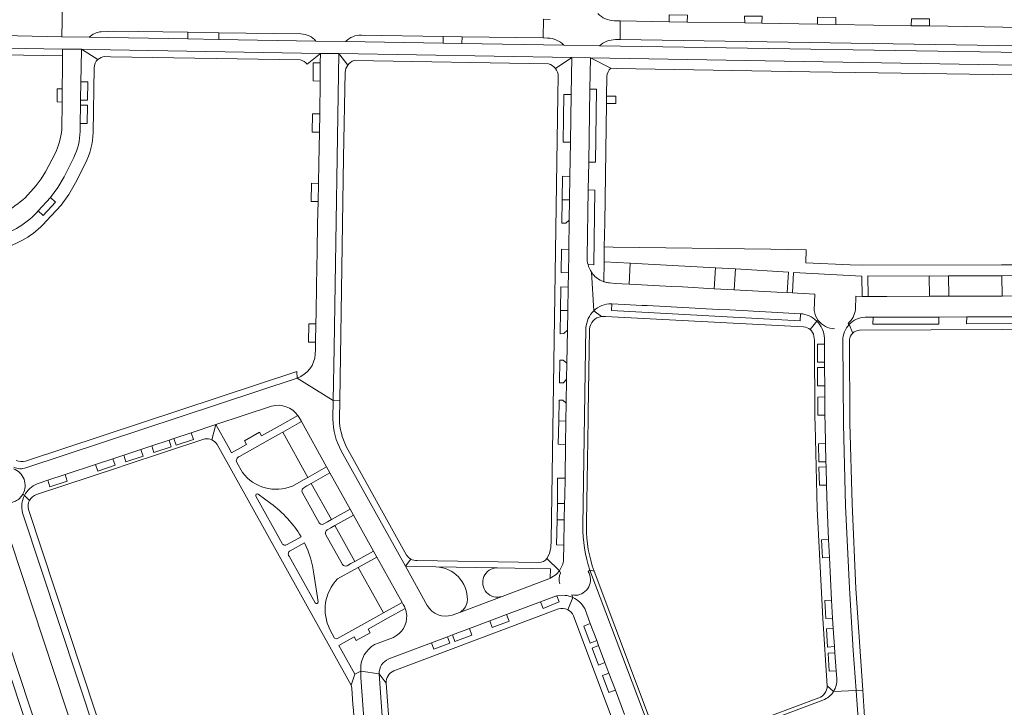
# Model space of a CAD drawing. Header units: metres. Extents: x 166325 to 190320, y 381923 to 404576.
# Tile 87 of 256: x 171094 to 171333, y 385711 to 385878. Entities that reach past the tile are written whole.
import ezdxf

# ---------------------------------------------------------------- set-up
doc = ezdxf.new("R2010")
doc.units = ezdxf.units.M
for name, color, linetype, lineweight in [('B-WE-VH-VERHARDING_ASFALT-GV', 8, 'Continuous', 18), ('B-WE-VH-VERHARDING_BETONSTRAATSTEEN-GV', 8, 'Continuous', 18), ('B-WE-VH-VERHARDING_HALFVERHARDING-GV', 8, 'Continuous', 18)]:
    doc.layers.add(name, color=color, linetype=linetype, lineweight=lineweight)

msp = doc.modelspace()

# ---------------------------------------------------------------- linework, layer by layer
at = {"layer": 'B-WE-VH-VERHARDING_ASFALT-GV', "flags": 128}
for points in [[(171172.777, 385872.808), (171165.572, 385872.929), (171141.938, 385873.327), (171134.455, 385873.453), (171110.489, 385873.841), (171103.839, 385873.935), (171103.841, 385873.987), (171060.572, 385874.911), (171060.178, 385874.919)], [(171347.545, 385869.96), (171234.463, 385871.77), (171225.864, 385871.914), (171201.063, 385872.332), (171196.461, 385872.409), (171172.777, 385872.808)], [(171058.826, 385871.744), (171103.989, 385870.991), (171108.558, 385870.915), (171115.664, 385870.797), (171166.662, 385869.938), (171171.145, 385869.862), (171227.75, 385868.909), (171232.279, 385868.832), (171350.187, 385866.845), (171351.651, 385866.893), (171352.206, 385866.911), (171353.864, 385867.089), (171356.36, 385867.356)]]:
    msp.add_lwpolyline(points, dxfattribs=at)
at = {"layer": 'B-WE-VH-VERHARDING_BETONSTRAATSTEEN-GV', "flags": 128}
for points in [[(171110.424, 385881.868), (171103.977, 385881.978), (171103.841, 385873.987), (171103.839, 385873.935), (171110.489, 385873.841)], [(171176.641, 385874.375), (171196.484, 385874.062), (171201.109, 385873.989), (171220.816, 385873.678), (171220.901, 385878.228)], [(171222.509, 385878.204), (171220.901, 385878.228), (171220.816, 385873.678), (171221.844, 385873.662)], [(171238.093, 385877.838), (171239.561, 385877.814), (171251.421, 385877.621), (171251.435, 385879.283), (171255.868, 385879.223), (171255.844, 385877.549), (171269.795, 385877.322), (171269.782, 385879.012), (171274.004, 385878.945), (171273.993, 385877.254), (171287.476, 385877.035), (171287.505, 385878.726), (171291.941, 385878.671), (171291.945, 385876.962), (171310.266, 385876.664), (171310.299, 385878.353), (171314.732, 385878.296), (171314.713, 385876.591)], [(171238.37, 385873.286), (171239.527, 385873.268), (171239.561, 385877.814), (171238.093, 385877.838)], [(171113.361, 385875.188), (171116.263, 385875.339), (171134.446, 385875.063), (171141.943, 385874.949), (171161.917, 385874.645)], [(171314.713, 385876.591), (171350.331, 385876.012), (171351.888, 385876.045), (171352.333, 385876.055)], [(171165.572, 385872.929), (171172.777, 385872.808)], [(171057.481, 385870.12), (171058.325, 385870.067), (171058.356, 385870.066), (171059.383, 385870.051), (171062.586, 385870.006), (171076.583, 385869.808), (171080.227, 385869.727), (171103.987, 385869.344), (171103.989, 385870.991), (171058.826, 385871.744)], [(171108.354, 385857.338), (171108.371, 385858.576), (171108.433, 385863.007), (171108.481, 385866.485), (171108.558, 385870.915), (171103.989, 385870.991), (171103.987, 385869.344), (171103.984, 385866.346), (171103.927, 385861.335), (171103.877, 385858.103), (171103.775, 385851.415)], [(171112.58, 385868.43), (171108.558, 385870.915), (171108.481, 385866.485), (171108.433, 385863.007), (171110.136, 385863.011), (171110.063, 385858.568), (171108.371, 385858.576), (171108.354, 385857.338), (171110.038, 385857.299), (171109.982, 385852.87), (171108.292, 385852.898), (171108.265, 385850.941)], [(171166.662, 385869.938), (171115.664, 385870.797), (171108.558, 385870.915), (171112.58, 385868.43)], [(171225.864, 385871.914), (171234.463, 385871.77)], [(171114.253, 385869.138), (171115.7, 385869.127), (171161.727, 385868.375)], [(171163.461, 385867.276), (171166.662, 385869.938)], [(171170.721, 385844.545), (171171.145, 385869.862), (171166.662, 385869.938), (171166.635, 385867.63), (171166.585, 385863.195), (171166.493, 385855.212), (171166.443, 385850.787), (171166.255, 385843.15), (171166.168, 385838.326), (171166.088, 385833.901), (171165.969, 385828.448), (171165.862, 385821.908), (171165.716, 385813.534), (171165.61, 385806.859), (171165.553, 385804.144), (171165.474, 385799.741), (171165.442, 385797.925), (171165.422, 385796.836)], [(171173.32, 385867.09), (171171.145, 385869.862), (171170.721, 385844.545), (171169.978, 385798.368), (171169.771, 385785.549), (171171.358, 385785.631), (171171.541, 385796.248), (171172.314, 385844.592), (171172.681, 385865.323)], [(171227.75, 385868.909), (171171.145, 385869.862), (171173.32, 385867.09)], [(171174.855, 385868.175), (171222.072, 385867.393)], [(171227.437, 385848.332), (171225.682, 385848.348), (171225.767, 385854.161), (171225.832, 385859.965), (171227.614, 385859.962), (171227.75, 385868.909), (171223.788, 385866.28)], [(171223.788, 385866.28), (171227.75, 385868.909)], [(171231.512, 385820.368), (171231.771, 385836.718), (171231.878, 385843.47), (171232.158, 385861.2), (171232.279, 385868.832), (171227.75, 385868.909), (171227.614, 385859.962), (171227.437, 385848.332), (171227.31, 385839.996), (171227.224, 385834.33), (171227.145, 385829.347), (171227.029, 385822.285), (171227.012, 385821.271), (171226.935, 385816.611), (171226.878, 385813.105), (171226.785, 385807.444), (171226.706, 385802.64), (171226.573, 385794.592), (171226.51, 385790.747), (171226.414, 385784.874), (171226.343, 385780.549), (171226.25, 385774.867), (171226.115, 385766.669), (171226.115, 385766.647), (171226.042, 385762.24), (171226.014, 385760.53), (171225.949, 385756.556), (171225.836, 385750.402), (171225.769, 385746.859)], [(171237.25, 385866.304), (171232.279, 385868.832), (171232.158, 385861.2), (171233.752, 385861.202), (171233.506, 385843.454), (171231.878, 385843.47), (171231.771, 385836.718), (171233.368, 385836.706), (171233.097, 385818.524), (171231.705, 385818.573)], [(171111.431, 385850.683), (171111.654, 385866.413)], [(171224.485, 385864.356), (171224.412, 385859.684), (171222.727, 385751.492), (171222.684, 385749.813), (171222.372, 385748.325), (171221.718, 385747.162), (171224.742, 385744.149)], [(171236.124, 385851.996), (171236.216, 385857.77), (171236.23, 385859.544), (171236.304, 385864.328)], [(171108.265, 385850.941), (171108.292, 385852.898), (171108.354, 385857.338)], [(171235.535, 385814.42), (171235.6, 385819.226), (171235.665, 385822.894), (171235.756, 385828.768), (171236.124, 385851.996)], [(171225.769, 385746.859), (171225.836, 385750.402), (171224.068, 385750.441), (171224.191, 385756.539), (171224.274, 385760.523), (171224.322, 385766.655), (171226.115, 385766.647), (171226.115, 385766.669), (171226.25, 385774.867), (171224.479, 385774.883), (171224.6, 385780.568), (171224.66, 385785.643), (171225.571, 385785.656), (171226.414, 385784.874), (171226.51, 385790.747), (171225.724, 385789.849), (171224.746, 385789.86), (171224.822, 385795.317), (171225.632, 385795.341), (171226.573, 385794.592), (171226.706, 385802.64), (171225.865, 385801.804), (171224.923, 385801.781), (171225.028, 385807.452), (171225.088, 385813.146), (171226.878, 385813.105), (171226.935, 385816.611), (171225.163, 385816.629), (171225.23, 385822.324), (171227.029, 385822.285), (171227.145, 385829.347), (171226.354, 385828.655), (171225.366, 385828.65), (171225.441, 385834.358), (171225.527, 385840.053), (171227.31, 385839.996), (171227.437, 385848.332)], [(171102.156, 385845.59), (171099.865, 385841.129), (171098.813, 385839.396), (171097.591, 385837.802), (171094.878, 385834.837)], [(171106.721, 385844.639), (171104.365, 385839.945), (171102.847, 385837.338), (171101.091, 385834.925), (171102.272, 385833.714), (171099.265, 385830.48), (171098.059, 385831.616), (171097.73, 385831.256)], [(171097.73, 385831.256), (171098.059, 385831.616), (171101.091, 385834.925), (171102.847, 385837.338), (171104.365, 385839.945), (171106.721, 385844.639)], [(171161.031, 385790.981), (171169.771, 385785.549), (171169.978, 385798.368), (171170.721, 385844.545)], [(171099.249, 385828.285), (171100.091, 385829.186), (171103.672, 385833.018), (171105.546, 385835.609), (171107.158, 385838.47), (171109.481, 385843.107)], [(171231.771, 385836.718), (171231.512, 385820.368)], [(171231.705, 385818.573), (171233.097, 385818.524), (171233.368, 385836.706), (171231.771, 385836.718)], [(171092.762, 385827.349), (171087.477, 385824.689), (171088.2, 385823.164), (171084.003, 385821.429), (171083.437, 385822.995), (171082.227, 385822.576), (171082.792, 385820.987), (171078.623, 385819.504), (171079.279, 385818.159), (171084.017, 385819.821), (171087.211, 385821.117), (171094.124, 385824.445)], [(171349.127, 385818.558), (171332.219, 385818.509), (171298.321, 385818.411), (171295.434, 385818.546), (171284.649, 385819.04), (171284.72, 385822.203), (171276.148, 385822.311), (171237.843, 385822.824), (171235.665, 385822.894), (171235.6, 385819.226), (171241.93, 385818.887), (171252.251, 385818.333), (171262.683, 385817.814), (171267.524, 385817.537), (171280.409, 385816.769), (171280.144, 385811.775), (171281.401, 385811.708), (171281.672, 385816.692), (171298.257, 385815.798), (171298.313, 385810.832), (171299.796, 385810.816), (171299.707, 385815.854), (171314.636, 385815.8), (171319.344, 385815.847), (171332.333, 385815.876), (171337.18, 385815.897)], [(171232.541, 385816.73), (171233.117, 385807.348)], [(171286.879, 385811.415), (171282.615, 385811.643), (171281.401, 385811.708), (171280.144, 385811.775), (171277.631, 385811.909), (171267.258, 385812.463), (171262.406, 385812.721), (171254.642, 385813.136), (171252.054, 385813.274), (171241.707, 385813.826), (171238.295, 385814.011), (171236.948, 385814.105)], [(171286.683, 385807.391), (171286.879, 385811.415)], [(171353.858, 385810.989), (171350.802, 385810.991), (171349.83, 385810.988), (171348.959, 385810.985), (171347.556, 385810.981), (171337.185, 385810.95), (171332.342, 385810.935), (171327.333, 385810.92), (171319.402, 385810.896), (171314.694, 385810.882), (171304.354, 385810.851), (171299.796, 385810.816), (171298.313, 385810.832), (171296.768, 385810.887), (171296.733, 385807.675)], [(171237.364, 385809.06), (171237.486, 385809.054), (171240.467, 385808.897), (171244.875, 385808.665), (171246.072, 385808.601), (171250.552, 385808.365), (171253.311, 385808.22), (171257.733, 385807.987), (171258.995, 385807.92), (171263.443, 385807.686), (171266.17, 385807.542), (171270.597, 385807.309), (171271.854, 385807.242), (171276.29, 385807.009), (171283.355, 385806.637)], [(171237.486, 385809.054), (171237.364, 385809.06)], [(171283.355, 385806.637), (171283.29, 385804.939), (171237.385, 385807.386), (171237.486, 385809.054)], [(171233.117, 385807.348), (171234.99, 385805.923), (171235.99, 385805.96), (171284.12, 385803.429)], [(171234.99, 385805.923), (171233.117, 385807.348)], [(171297.735, 385802.603), (171349.878, 385802.888), (171351.015, 385802.894), (171350.862, 385805.898), (171347.763, 385805.892), (171347.776, 385804.238), (171323.736, 385804.21), (171323.752, 385805.848)], [(171299.042, 385805.802), (171300.987, 385805.806), (171316.989, 385805.836), (171323.752, 385805.848), (171347.763, 385805.892), (171350.862, 385805.898)], [(171323.752, 385805.848), (171316.989, 385805.836), (171316.993, 385804.125), (171300.947, 385804.13), (171300.987, 385805.806), (171299.042, 385805.802)], [(171230.453, 385755.141), (171231.216, 385803.183)], [(171285.695, 385802.779), (171287.289, 385804.851)], [(171287.289, 385804.851), (171287.669, 385805.009)], [(171294.909, 385804.281), (171295.204, 385804.048)], [(171296.075, 385801.94), (171295.204, 385804.048)], [(171231.328, 385755.859), (171231.74, 385781.008), (171231.766, 385782.578), (171232.098, 385802.867)], [(171286.636, 385801.178), (171286.732, 385800.17), (171286.869, 385781.458), (171286.882, 385779.657), (171287.399, 385759.187), (171288.752, 385732.511), (171289.85, 385716.133), (171291.362, 385714.761)], [(171289.701, 385764.985), (171287.97, 385764.924), (171287.841, 385769.353), (171289.586, 385769.395), (171289.553, 385770.656), (171287.828, 385770.611), (171287.711, 385775.015), (171289.437, 385775.064), (171289.316, 385779.678), (171289.3, 385781.998), (171287.6, 385781.972), (171287.568, 385786.382), (171289.268, 385786.394), (171289.249, 385789.134), (171287.522, 385789.136), (171287.478, 385793.53), (171289.217, 385793.564), (171289.208, 385794.822), (171287.475, 385794.861), (171287.484, 385799.261), (171289.177, 385799.247), (171289.166, 385800.658)], [(171289.166, 385800.658), (171289.177, 385799.247), (171289.208, 385794.822), (171289.217, 385793.564), (171289.249, 385789.134), (171289.268, 385786.394), (171289.3, 385781.998), (171289.316, 385779.678), (171289.437, 385775.064), (171289.553, 385770.656), (171289.586, 385769.395), (171289.701, 385764.985), (171289.84, 385759.718), (171290.184, 385751.744), (171290.375, 385747.329), (171290.92, 385737.031), (171291.155, 385732.608), (171291.33, 385730.099), (171291.632, 385725.763), (171291.739, 385724.23), (171292.048, 385719.786), (171292.179, 385717.915)], [(171291.362, 385714.761), (171296.869, 385714.998), (171296.175, 385724.754), (171295.273, 385739.901), (171294.273, 385759.891), (171293.792, 385779.782), (171293.653, 385800.126)], [(171293.653, 385800.126), (171293.792, 385779.782), (171294.273, 385759.891), (171295.273, 385739.901), (171296.175, 385724.754), (171296.869, 385714.998), (171298.47, 385715.136), (171296.832, 385739.792), (171295.877, 385760.437), (171295.37, 385780.058), (171295.272, 385800.288)], [(171161.031, 385790.981), (171160.912, 385792.601), (171094.946, 385770.804)], [(171095.095, 385769.154), (171161.031, 385790.981)], [(171169.698, 385781.039), (171169.771, 385785.549), (171161.031, 385790.981), (171095.095, 385769.154)], [(171123.044, 385773.636), (171125.666, 385774.504), (171129.874, 385775.898), (171131.074, 385776.296), (171135.264, 385777.683), (171141.277, 385779.675), (171154.805, 385784.137)], [(171171.279, 385781.017), (171171.358, 385785.631), (171169.771, 385785.549), (171169.698, 385781.039)], [(171161.202, 385781.859), (171156.865, 385779.435), (171152.37, 385776.922), (171151.874, 385777.841), (171148.198, 385775.724), (171148.701, 385774.825), (171145.074, 385772.808), (171144.229, 385774.336), (171141.277, 385779.675), (171140.287, 385775.957)], [(171140.287, 385775.957), (171141.277, 385779.675), (171135.264, 385777.683), (171135.796, 385776.078), (171131.606, 385774.69), (171131.074, 385776.296), (171129.874, 385775.898), (171130.4, 385774.311), (171126.191, 385772.918), (171125.666, 385774.504), (171123.044, 385773.636), (171123.583, 385772.01), (171119.38, 385770.642), (171118.849, 385772.246)], [(171146.969, 385771.918), (171156.336, 385777.196), (171157.496, 385777.85), (171162.038, 385780.411), (171161.498, 385781.382)], [(171161.498, 385781.382), (171162.038, 385780.411), (171168.169, 385769.397), (171168.991, 385767.92), (171173.892, 385759.115), (171174.715, 385757.636), (171179.563, 385748.928), (171180.373, 385747.472), (171186.547, 385736.406), (171186.809, 385735.91)], [(171097.679, 385762.703), (171117.552, 385769.279), (171118.987, 385769.754), (171138.553, 385776.228)], [(171141.56, 385774.817), (171174.147, 385716.294), (171175.046, 385718.99), (171171.89, 385724.66), (171171.146, 385725.996), (171174.862, 385728.06), (171175.378, 385727.155), (171178.797, 385729.057), (171178.28, 385729.958), (171183.145, 385732.66), (171187.281, 385734.957)], [(171187.621, 385747.963), (171172.96, 385774.359)], [(171097.827, 385765.283), (171100.391, 385766.133), (171104.614, 385767.531), (171112.015, 385769.983), (171116.225, 385771.377), (171118.849, 385772.246), (171123.044, 385773.636)], [(171118.849, 385772.246), (171116.225, 385771.377), (171116.753, 385769.783), (171112.546, 385768.379), (171112.015, 385769.983), (171104.614, 385767.531), (171105.144, 385765.931), (171100.921, 385764.534), (171100.391, 385766.133), (171097.827, 385765.283)], [(171192.652, 385735.714), (171187.344, 385745.247), (171171.73, 385773.29)], [(171171.73, 385773.29), (171187.344, 385745.247), (171188.631, 385746.985)], [(171147.715, 385768.056), (171146.333, 385770.491)], [(171162.609, 385764.335), (171163.37, 385764.763), (171164.455, 385765.374), (171168.991, 385767.92), (171168.169, 385769.397), (171163.618, 385766.854), (171162.584, 385766.269), (171159.883, 385764.74)], [(171292.179, 385717.915), (171292.048, 385719.786), (171290.346, 385719.699), (171290.044, 385724.12), (171291.739, 385724.23), (171291.632, 385725.763), (171289.941, 385725.588), (171289.64, 385730), (171291.33, 385730.099), (171291.155, 385732.608), (171289.478, 385732.544), (171289.231, 385736.946), (171290.92, 385737.031), (171290.375, 385747.329), (171288.681, 385747.246), (171288.491, 385751.69), (171290.184, 385751.744), (171289.84, 385759.718), (171289.701, 385764.985)], [(171094.717, 385762.43), (171094.362, 385762.802)], [(171095.968, 385761.255), (171094.717, 385762.43)], [(171151.518, 385762.751), (171154.615, 385760.536)], [(171166.343, 385755.82), (171162.277, 385763.125)], [(171092.526, 385761.028), (171088.594, 385759.707), (171126.244, 385645.719), (171129.943, 385646.838)], [(171157.33, 385750.762), (171150.943, 385762.299)], [(171130.046, 385650.158), (171094.246, 385758.237)], [(171131.606, 385650.452), (171095.672, 385759.033)], [(171168.337, 385754.088), (171169.232, 385754.591), (171170.177, 385755.122), (171174.715, 385757.636), (171173.892, 385759.115), (171169.359, 385756.577), (171168.349, 385756.018), (171167.366, 385755.474)], [(171231.31, 385754.755), (171231.328, 385755.859)], [(171172.054, 385745.679), (171168.01, 385752.887)], [(171161.966, 385752.416), (171158.572, 385750.526)], [(171159.308, 385748.995), (171162.822, 385750.926)], [(171170.856, 385742.153), (171174.91, 385744.413), (171175.841, 385744.932), (171180.373, 385747.472), (171179.563, 385748.928), (171175.061, 385746.406), (171174.081, 385745.875), (171173.129, 385745.36)], [(171165.404, 385736.333), (171159.044, 385747.661)], [(171188.631, 385746.985), (171187.344, 385745.247), (171194.74, 385745.08), (171209.641, 385744.869), (171222.555, 385744.646), (171222.507, 385742.307), (171223.744, 385743.082)], [(171219.78, 385746.141), (171190.151, 385746.664)], [(171224.742, 385744.149), (171221.718, 385747.162)], [(171165.084, 385743.421), (171166.124, 385736.597)], [(171209.641, 385744.869), (171194.74, 385745.08)], [(171225.028, 385743.58), (171224.742, 385744.149)], [(171247.682, 385703.097), (171232.189, 385744.256), (171231.741, 385743.988)], [(171231.741, 385743.988), (171232.189, 385744.256)], [(171233.174, 385744.08), (171232.189, 385744.256), (171247.682, 385703.097)], [(171232.189, 385744.256), (171233.174, 385744.08)], [(171248.516, 385703.295), (171233.174, 385744.08)], [(171222.219, 385742.184), (171210.814, 385737.904), (171200.698, 385734.107), (171198.705, 385733.359)], [(171223.744, 385743.082), (171222.507, 385742.307)], [(171186.809, 385735.91), (171186.547, 385736.406), (171181.977, 385733.93), (171180.858, 385733.304), (171170.627, 385727.583), (171170.125, 385727.776), (171168.987, 385729.871)], [(171226.125, 385738.169), (171224.153, 385738.026), (171224.709, 385736.621), (171220.782, 385735.002), (171220.18, 385736.612), (171211.918, 385733.497), (171212.512, 385731.915), (171208.393, 385730.376), (171207.805, 385731.947), (171202.884, 385730.091), (171203.468, 385728.522), (171199.337, 385726.972), (171198.769, 385728.54), (171197.573, 385728.09), (171198.15, 385726.525), (171194.217, 385725.061), (171193.636, 385726.605), (171183.282, 385722.702)], [(171183.282, 385722.702), (171193.636, 385726.605), (171197.573, 385728.09), (171198.769, 385728.54), (171202.884, 385730.091), (171207.805, 385731.947), (171211.918, 385733.497), (171220.18, 385736.612), (171222.762, 385737.585), (171223.795, 385737.927)], [(171200.698, 385734.107), (171210.814, 385737.904)], [(171223.795, 385737.927), (171222.762, 385737.585), (171220.18, 385736.612), (171220.782, 385735.002), (171224.709, 385736.621), (171224.153, 385738.026)], [(171224.153, 385738.026), (171226.125, 385738.169)], [(171226.805, 385734.679), (171228.056, 385737.654)], [(171227.735, 385738.258), (171228.056, 385737.654)], [(171184.518, 385719.803), (171224.542, 385734.859)], [(171240.575, 385709.198), (171238.361, 385715.091), (171236.78, 385714.511), (171235.226, 385718.642), (171236.8, 385719.246), (171235.836, 385721.81), (171234.272, 385721.207), (171232.713, 385725.353), (171234.279, 385725.955), (171233.83, 385727.151), (171232.254, 385726.555), (171230.709, 385730.67), (171232.27, 385731.301), (171230.898, 385734.951)], [(171230.898, 385734.951), (171232.27, 385731.301), (171233.83, 385727.151), (171234.279, 385725.955), (171235.836, 385721.81), (171236.8, 385719.246), (171238.361, 385715.091), (171240.575, 385709.198)], [(171228.18, 385733.209), (171235.582, 385713.499), (171236.223, 385711.791), (171254.208, 385663.899), (171266.63, 385630.625), (171267.338, 385628.727), (171274.662, 385609.108)], [(171184.425, 385727.955), (171180.671, 385726.567)], [(171178.202, 385694.222), (171176.532, 385694.104), (171176.2, 385698.714), (171177.878, 385698.836), (171177.688, 385701.539), (171176.015, 385701.448), (171175.697, 385705.841), (171177.379, 385705.949), (171176.521, 385718.176), (171176.505, 385719.704), (171175.046, 385718.99), (171174.147, 385716.294), (171174.306, 385715.562), (171174.583, 385711.635), (171174.688, 385710.139), (171177.032, 385676.889), (171177.569, 385672.716), (171178.315, 385669.046), (171178.775, 385665.711), (171180.201, 385662.832)], [(171176.491, 385721.179), (171176.505, 385719.704), (171180.949, 385719.096)], [(171198.231, 385632.001), (171185.116, 385670.061), (171184.237, 385674.254), (171183.823, 385678.002), (171180.949, 385719.096), (171176.505, 385719.704), (171176.521, 385718.176), (171177.379, 385705.949), (171177.688, 385701.539), (171177.878, 385698.836), (171178.202, 385694.222), (171178.931, 385683.834), (171179.248, 385679.312), (171179.391, 385677.28), (171179.432, 385676.931), (171179.866, 385673.29), (171180.029, 385672.36), (171180.974, 385666.995)], [(171180.949, 385719.096), (171182.672, 385716.844)], [(171184.091, 385696.723), (171183.986, 385698.22), (171182.672, 385716.844), (171180.949, 385719.096), (171183.823, 385678.002), (171184.237, 385674.254), (171185.116, 385670.061), (171198.231, 385632.001)], [(171291.362, 385714.761), (171289.85, 385716.133)], [(171302.714, 385642.035), (171302.245, 385646.428), (171302.111, 385647.687), (171301.639, 385652.109), (171301.35, 385654.824), (171300.879, 385659.234), (171300.744, 385660.504), (171300.274, 385664.906), (171299.983, 385667.631), (171299.511, 385672.06), (171298.56, 385680.976), (171298.093, 385685.346), (171297.957, 385686.625), (171297.488, 385691.02), (171297.4, 385691.846), (171297.275, 385696.049), (171297.676, 385700.842), (171297.52, 385705.854), (171296.869, 385714.998), (171291.362, 385714.761)], [(171299.159, 385704.757), (171298.47, 385715.136), (171296.869, 385714.998), (171297.52, 385705.854)], [(171288.811, 385712.693), (171255.04, 385700.045), (171254.063, 385699.744)], [(171287.782, 385713.223), (171254.24, 385700.692)]]:
    msp.add_lwpolyline(points, dxfattribs=at)
at = {"layer": 'B-WE-VH-VERHARDING_BETONSTRAATSTEEN-GV'}
for points in [[(171238.093, 385877.838, -0.1956223), (171234.107, 385879.63)], [(171110.489, 385873.841, -0.1693101), (171113.361, 385875.188)], [(171161.917, 385874.645, -0.2125048), (171165.572, 385872.929)], [(171172.777, 385872.808, -0.2017926), (171176.641, 385874.375)], [(171221.844, 385873.662, -0.1914681), (171225.864, 385871.914)], [(171234.463, 385871.77, -0.1777778), (171238.37, 385873.286)], [(171111.654, 385866.413, -0.2070688), (171112.58, 385868.43)], [(171112.58, 385868.43, -0.1674726), (171114.253, 385869.138)], [(171161.727, 385868.375, -0.1647168), (171163.461, 385867.276)], [(171173.32, 385867.09, -0.1533685), (171174.855, 385868.175)], [(171172.681, 385865.323, -0.153186), (171173.32, 385867.09)], [(171222.072, 385867.393, -0.1636845), (171223.788, 385866.28)], [(171223.788, 385866.28, -0.1637025), (171224.485, 385864.356)], [(171236.304, 385864.328, -0.2000724), (171237.25, 385866.304)], [(171103.775, 385851.415, -0.0977202), (171102.156, 385845.59)], [(171106.721, 385844.639, 0.1089717), (171108.265, 385850.941)], [(171109.481, 385843.107, 0.1064133), (171111.431, 385850.683)], [(171094.878, 385834.837, -0.073407), (171084.646, 385828.279)], [(171092.762, 385827.349, 0.0776687), (171097.73, 385831.256)], [(171094.124, 385824.445, 0.074067), (171099.249, 385828.285)], [(171231.705, 385818.573, -0.0752376), (171231.512, 385820.368)], [(171232.541, 385816.73, -0.0845395), (171231.705, 385818.573)], [(171232.541, 385816.73, 0.1610074), (171235.535, 385814.42)], [(171236.378, 385814.19, -0.0380408), (171235.535, 385814.42)], [(171236.948, 385814.105, -0.0267611), (171236.378, 385814.19)], [(171233.117, 385807.348, -0.1921408), (171237.364, 385809.06)], [(171231.216, 385803.183, -0.192263), (171233.117, 385807.348)], [(171232.098, 385802.867, -0.3675265), (171234.99, 385805.923)], [(171283.355, 385806.637, -0.1769213), (171287.289, 385804.851)], [(171287.669, 385805.009, -0.1283648), (171286.683, 385807.391)], [(171296.733, 385807.675, -0.1861328), (171294.909, 385804.281)], [(171295.204, 385804.048, -0.1938495), (171299.042, 385805.802)], [(171284.12, 385803.429, -0.1560732), (171285.695, 385802.779)], [(171287.289, 385804.851, -0.1891259), (171289.166, 385800.658)], [(171291.617, 385802.983, -0.2280575), (171287.669, 385805.009)], [(171295.204, 385804.048, 0.1935102), (171293.653, 385800.126)], [(171285.695, 385802.779, -0.1706664), (171286.636, 385801.178)], [(171295.272, 385800.288, -0.1894335), (171296.075, 385801.94)], [(171296.075, 385801.94, -0.1837731), (171297.735, 385802.603)], [(171165.422, 385796.836, -0.3013052), (171161.031, 385790.981)], [(171154.805, 385784.137, -0.3225525), (171161.202, 385781.859)], [(171161.202, 385781.859, -0.016805), (171161.498, 385781.382)], [(171169.698, 385781.039, 0.1244099), (171171.73, 385773.29)], [(171172.96, 385774.359, -0.1113273), (171171.279, 385781.017)], [(171138.553, 385776.228, -0.1470718), (171140.287, 385775.957)], [(171140.287, 385775.957, -0.1429752), (171141.56, 385774.817)], [(171094.946, 385770.804, -0.1899992), (171092.725, 385770.968)], [(171146.333, 385770.491, -0.4719016), (171146.969, 385771.918)], [(171092.052, 385768.964, -0.4598351), (171094.362, 385762.802)], [(171095.095, 385769.154, -0.1770365), (171092.152, 385769.293)], [(171159.883, 385764.74, -0.3438482), (171147.715, 385768.056)], [(171097.827, 385765.283, 0.1809528), (171094.717, 385762.43)], [(171092.526, 385761.028, 0.1501418), (171094.362, 385762.802)], [(171094.717, 385762.43, 0.1810091), (171094.246, 385758.237)], [(171095.968, 385761.255, -0.1858217), (171097.679, 385762.703)], [(171150.943, 385762.299, -0.7393733), (171151.518, 385762.751)], [(171162.277, 385763.125, -0.4012513), (171162.609, 385764.335)], [(171095.672, 385759.033, -0.1863687), (171095.968, 385761.255)], [(171154.615, 385760.536, -0.0958609), (171161.966, 385752.416)], [(171167.366, 385755.474, -0.3638628), (171166.343, 385755.82)], [(171168.01, 385752.887, -0.4039406), (171168.337, 385754.088)], [(171230.453, 385755.141, 0.0835994), (171232.189, 385744.256)], [(171233.174, 385744.08, -0.0861375), (171231.31, 385754.755)], [(171158.572, 385750.526, -0.4437428), (171157.33, 385750.762)], [(171162.822, 385750.926, -0.0737447), (171165.084, 385743.421)], [(171159.044, 385747.661, -0.4629375), (171159.308, 385748.995)], [(171173.129, 385745.36, -0.367072), (171172.054, 385745.679)], [(171188.631, 385746.985, -0.1338168), (171187.621, 385747.963)], [(171190.151, 385746.664, -0.1480906), (171188.631, 385746.985)], [(171221.718, 385747.162, -0.2560595), (171219.78, 385746.141)], [(171224.742, 385744.149, 0.1302858), (171225.769, 385746.859)], [(171194.74, 385745.08, -0.4090313), (171202.382, 385737.048)], [(171210.814, 385737.904, -1.1636757), (171209.641, 385744.869)], [(171223.744, 385743.082, 0.0653832), (171224.742, 385744.149)], [(171224.85, 385740.989, -0.1767535), (171225.028, 385743.58)], [(171231.741, 385743.988, -0.0639626), (171232.128, 385743.102)], [(171168.987, 385729.871, -0.3228136), (171170.856, 385742.153)], [(171222.507, 385742.307, -0.0171755), (171222.219, 385742.184)], [(171232.128, 385743.102, -0.5744885), (171227.735, 385738.258)], [(171166.124, 385736.597, -0.7966399), (171165.404, 385736.333)], [(171202.382, 385737.048, -0.2388466), (171200.698, 385734.107)], [(171223.795, 385737.927, -0.0158182), (171224.153, 385738.026)], [(171226.125, 385738.169, -0.0833844), (171228.056, 385737.654)], [(171228.056, 385737.654, -0.1678975), (171230.898, 385734.951)], [(171186.809, 385735.91, -0.0441541), (171187.281, 385734.957)], [(171187.281, 385734.957, -0.0774661), (171187.635, 385733.28)], [(171198.705, 385733.359, -0.3583973), (171192.652, 385735.714)], [(171224.542, 385734.859, -0.1988234), (171226.805, 385734.679)], [(171226.805, 385734.679, -0.1746972), (171228.18, 385733.209)], [(171187.635, 385733.28, -0.3067883), (171184.425, 385727.955)], [(171180.671, 385726.567, 0.2782439), (171176.491, 385721.179)], [(171183.282, 385722.702, 0.319954), (171180.949, 385719.096)], [(171182.672, 385716.844, -0.3153915), (171184.518, 385719.803)], [(171291.362, 385714.761, 0.1594573), (171292.179, 385717.915)], [(171289.85, 385716.133, -0.304526), (171287.782, 385713.223)], [(171288.811, 385712.693, 0.1613149), (171291.362, 385714.761)]]:
    msp.add_lwpolyline(points, format="xyb", dxfattribs=at)
at = {"layer": 'B-WE-VH-VERHARDING_BETONSTRAATSTEEN-GV', "flags": 128}
for points in [[(171314.713, 385876.591), (171310.266, 385876.664), (171291.945, 385876.962), (171287.476, 385877.035), (171273.993, 385877.254), (171269.795, 385877.322), (171255.844, 385877.549), (171251.421, 385877.621), (171239.561, 385877.814), (171239.527, 385873.268), (171351.848, 385871.523), (171351.888, 385876.045), (171350.331, 385876.012)], [(171251.421, 385877.621), (171255.844, 385877.549), (171255.868, 385879.223), (171251.435, 385879.283)], [(171269.795, 385877.322), (171273.993, 385877.254), (171274.004, 385878.945), (171269.782, 385879.012)], [(171287.476, 385877.035), (171291.945, 385876.962), (171291.941, 385878.671), (171287.505, 385878.726)], [(171310.266, 385876.664), (171314.713, 385876.591), (171314.732, 385878.296), (171310.299, 385878.353)], [(171141.943, 385874.949), (171134.446, 385875.063), (171134.455, 385873.453), (171141.938, 385873.327)], [(171201.109, 385873.989), (171196.484, 385874.062), (171196.461, 385872.409), (171201.063, 385872.332)], [(171351.651, 385866.893), (171350.187, 385866.845), (171232.279, 385868.832), (171237.25, 385866.304), (171238.657, 385866.28), (171285.648, 385865.481), (171346.65, 385864.511), (171351.608, 385864.529)], [(171166.635, 385867.63), (171164.923, 385867.669), (171164.873, 385863.238), (171166.585, 385863.195)], [(171108.433, 385863.007), (171108.371, 385858.576), (171110.063, 385858.568), (171110.136, 385863.011)], [(171103.927, 385861.335), (171102.706, 385861.348), (171102.695, 385858.131), (171103.877, 385858.103)], [(171232.158, 385861.2), (171231.878, 385843.47), (171233.506, 385843.454), (171233.752, 385861.202)], [(171227.614, 385859.962), (171225.832, 385859.965), (171225.767, 385854.161), (171225.682, 385848.348), (171227.437, 385848.332)], [(171238.505, 385859.499), (171236.23, 385859.544), (171236.216, 385857.77), (171238.339, 385857.705), (171238.34, 385857.765), (171238.466, 385857.763)], [(171108.354, 385857.338), (171108.292, 385852.898), (171109.982, 385852.87), (171110.038, 385857.299)], [(171166.493, 385855.212), (171164.744, 385855.236), (171164.66, 385850.792), (171166.443, 385850.787)], [(171227.31, 385839.996), (171225.527, 385840.053), (171225.441, 385834.358), (171227.224, 385834.33)], [(171166.168, 385838.326), (171164.484, 385838.377), (171164.417, 385833.944), (171166.088, 385833.901)], [(171101.091, 385834.925), (171098.059, 385831.616), (171099.265, 385830.48), (171102.272, 385833.714)], [(171227.012, 385821.271), (171227.029, 385822.285), (171225.23, 385822.324), (171225.163, 385816.629), (171226.935, 385816.611)], [(171262.683, 385817.814), (171252.251, 385818.333), (171241.93, 385818.887), (171241.707, 385813.826), (171252.054, 385813.274), (171254.642, 385813.136), (171262.406, 385812.721)], [(171267.524, 385817.537), (171267.258, 385812.463), (171277.631, 385811.909), (171280.144, 385811.775), (171280.409, 385816.769)], [(171314.636, 385815.8), (171299.707, 385815.854), (171299.796, 385810.816), (171304.354, 385810.851), (171314.694, 385810.882)], [(171332.333, 385815.876), (171319.344, 385815.847), (171319.402, 385810.896), (171327.333, 385810.92), (171332.342, 385810.935)], [(171226.878, 385813.105), (171225.088, 385813.146), (171225.028, 385807.452), (171226.785, 385807.444)], [(171263.443, 385807.686), (171258.995, 385807.92), (171257.733, 385807.987), (171253.311, 385808.22), (171250.552, 385808.365), (171246.072, 385808.601), (171244.875, 385808.665), (171240.467, 385808.897), (171237.486, 385809.054), (171237.385, 385807.386), (171283.29, 385804.939), (171283.355, 385806.637), (171276.29, 385807.009), (171271.854, 385807.242), (171270.597, 385807.309), (171266.17, 385807.542)], [(171316.989, 385805.836), (171300.987, 385805.806), (171300.947, 385804.13), (171316.993, 385804.125)], [(171347.763, 385805.892), (171323.752, 385805.848), (171323.736, 385804.21), (171347.776, 385804.238)], [(171165.553, 385804.144), (171163.87, 385804.186), (171163.783, 385799.753), (171165.474, 385799.741)], [(171289.177, 385799.247), (171287.484, 385799.261), (171287.475, 385794.861), (171289.208, 385794.822)], [(171289.217, 385793.564), (171287.478, 385793.53), (171287.522, 385789.136), (171289.249, 385789.134)], [(171289.268, 385786.394), (171287.568, 385786.382), (171287.6, 385781.972), (171289.3, 385781.998)], [(171162.038, 385780.411), (171157.496, 385777.85), (171163.618, 385766.854), (171168.169, 385769.397)], [(171226.343, 385780.549), (171224.6, 385780.568), (171224.479, 385774.883), (171226.25, 385774.867)], [(171135.264, 385777.683), (171131.074, 385776.296), (171131.606, 385774.69), (171135.796, 385776.078)], [(171129.874, 385775.898), (171125.666, 385774.504), (171126.191, 385772.918), (171130.4, 385774.311)], [(171289.437, 385775.064), (171287.711, 385775.015), (171287.828, 385770.611), (171289.553, 385770.656)], [(171123.044, 385773.636), (171118.849, 385772.246), (171119.38, 385770.642), (171123.583, 385772.01)], [(171116.225, 385771.377), (171112.015, 385769.983), (171112.546, 385768.379), (171116.753, 385769.783)], [(171104.614, 385767.531), (171100.391, 385766.133), (171100.921, 385764.534), (171105.144, 385765.931)], [(171168.991, 385767.92), (171164.455, 385765.374), (171169.359, 385756.577), (171173.892, 385759.115)], [(171289.586, 385769.395), (171287.841, 385769.353), (171287.97, 385764.924), (171289.701, 385764.985)], [(171226.115, 385766.647), (171224.322, 385766.655), (171224.274, 385760.523), (171226.014, 385760.53), (171226.042, 385762.24)], [(171174.715, 385757.636), (171170.177, 385755.122), (171175.061, 385746.406), (171179.563, 385748.928)], [(171225.949, 385756.556), (171224.191, 385756.539), (171224.068, 385750.441), (171225.836, 385750.402)], [(171290.184, 385751.744), (171288.491, 385751.69), (171288.681, 385747.246), (171290.375, 385747.329)], [(171180.373, 385747.472), (171175.841, 385744.932), (171181.977, 385733.93), (171186.547, 385736.406)], [(171290.92, 385737.031), (171289.231, 385736.946), (171289.478, 385732.544), (171291.155, 385732.608)], [(171211.918, 385733.497), (171207.805, 385731.947), (171208.393, 385730.376), (171212.512, 385731.915)], [(171232.27, 385731.301), (171230.709, 385730.67), (171232.254, 385726.555), (171233.83, 385727.151)], [(171202.884, 385730.091), (171198.769, 385728.54), (171199.337, 385726.972), (171203.468, 385728.522)], [(171291.33, 385730.099), (171289.64, 385730), (171289.941, 385725.588), (171291.632, 385725.763)], [(171197.573, 385728.09), (171193.636, 385726.605), (171194.217, 385725.061), (171198.15, 385726.525)], [(171234.279, 385725.955), (171232.713, 385725.353), (171234.272, 385721.207), (171235.836, 385721.81)], [(171291.739, 385724.23), (171290.044, 385724.12), (171290.346, 385719.699), (171292.048, 385719.786)], [(171236.8, 385719.246), (171235.226, 385718.642), (171236.78, 385714.511), (171238.361, 385715.091)]]:
    msp.add_lwpolyline(points, close=True, dxfattribs=at)
at = {"layer": 'B-WE-VH-VERHARDING_HALFVERHARDING-GV', "flags": 128}
msp.add_lwpolyline([(171059.941, 385820.159), (171054.806, 385834.755), (171052.831, 385833.973), (171057.836, 385819.703), (171096.585, 385702.541), (171117.975, 385637.868), (171119.885, 385639.055), (171098.641, 385703.238)], close=True, dxfattribs=at)

doc.saveas('drawing.dxf')
